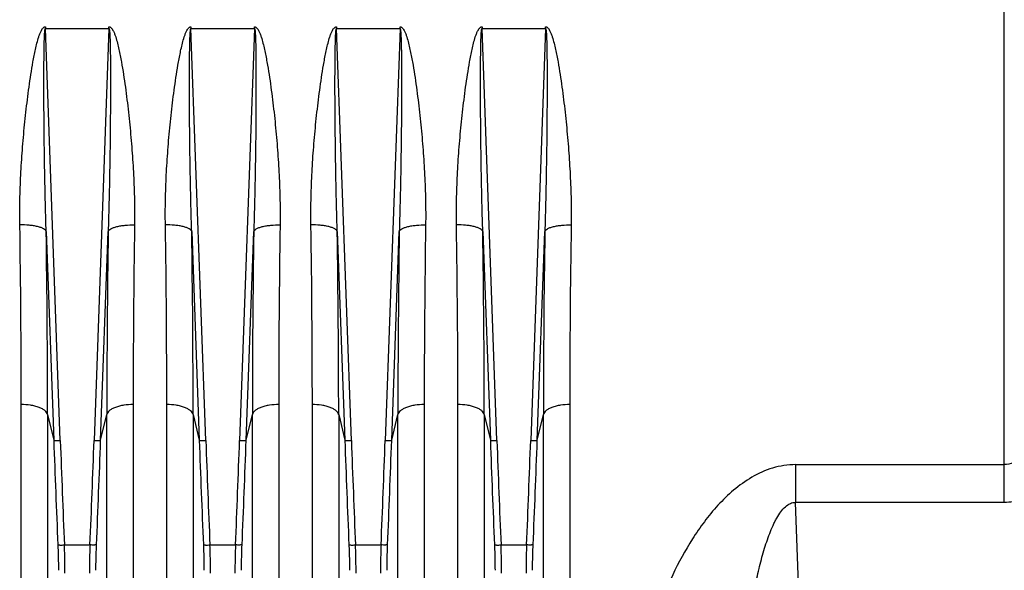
# Model space of a CAD drawing. Extents: x -3157 to 1181, y 8 to 2342.
# Tile 59 of 66: x 455 to 604, y 1071 to 1154. Entities that reach past the tile are written whole.
import ezdxf

# ---------------------------------------------------------------- set-up
doc = ezdxf.new("R2010")
doc.units = 0
doc.header["$LTSCALE"] = 65.395
doc.layers.get('0').update_dxf_attribs({"linetype": 'CONTINUOUS'})

msp = doc.modelspace()

# ---------------------------------------------------------------- linework, layer by layer
at = {"color": 9, "linetype": 'CONTINUOUS'}
for p, q in [((604.32, 1080.95), (604.32, 1252.13)), ((461.62, 1090.31), (459.37, 1152.58)), ((468.97, 1152.58), (466.73, 1090.31)), ((483.62, 1090.31), (481.37, 1152.58)), ((490.97, 1152.58), (488.73, 1090.31)), ((505.62, 1090.31), (503.37, 1152.58)), ((512.97, 1152.58), (510.73, 1090.31)), ((527.62, 1090.31), (525.37, 1152.58)), ((534.97, 1152.58), (532.73, 1090.31)), ((459.49, 1121.92), (460.63, 1090.34)), ((467.72, 1090.34), (468.86, 1121.92)), ((481.49, 1121.92), (482.63, 1090.34)), ((489.72, 1090.34), (490.86, 1121.92)), ((503.49, 1121.92), (504.63, 1090.34)), ((511.72, 1090.34), (512.86, 1121.92)), ((525.49, 1121.92), (526.63, 1090.34)), ((533.72, 1090.34), (534.86, 1121.92)), ((459.7, 1094.23), (460.63, 1090.34)), ((459.7, 1094.23), (459.7, 985.18)), ((467.72, 1090.34), (468.65, 1094.23)), ((468.65, 985.18), (468.65, 1094.23)), ((481.7, 1094.23), (481.7, 985.18)), ((481.7, 1094.23), (482.63, 1090.34)), ((489.72, 1090.34), (490.65, 1094.23)), ((490.65, 985.18), (490.65, 1094.23)), ((503.7, 1094.23), (504.63, 1090.34)), ((503.7, 1094.23), (503.7, 985.18)), ((511.72, 1090.34), (512.65, 1094.23)), ((512.65, 985.18), (512.65, 1094.23)), ((525.7, 1094.23), (526.63, 1090.34)), ((525.7, 1094.23), (525.7, 985.18)), ((533.72, 1090.34), (534.65, 1094.23)), ((534.65, 985.18), (534.65, 1094.23)), ((572.77, 1086.66), (604.32, 1086.66)), ((572.77, 1086.66), (572.77, 1080.95)), ((604.32, 1080.95), (572.77, 1080.95)), ((576.97, 960.7), (572.77, 1080.95)), ((462.24, 1074.52), (466.11, 1074.52)), ((484.24, 1074.52), (488.11, 1074.52)), ((506.24, 1074.52), (510.11, 1074.52)), ((528.24, 1074.52), (532.11, 1074.52))]:
    msp.add_line(p, q, dxfattribs=at)
at = {"color": 2, "linetype": 'CONTINUOUS'}
for p, q in [((459.37, 1152.86), (459.37, 1152.58)), ((459.37, 1152.58), (468.97, 1152.58)), ((468.97, 1152.58), (468.97, 1152.86)), ((481.37, 1152.86), (481.37, 1152.58)), ((481.37, 1152.58), (490.97, 1152.58)), ((490.97, 1152.58), (490.97, 1152.86)), ((503.37, 1152.86), (503.37, 1152.58)), ((503.37, 1152.58), (512.97, 1152.58)), ((512.97, 1152.58), (512.97, 1152.86)), ((525.37, 1152.86), (525.37, 1152.58)), ((525.37, 1152.58), (534.97, 1152.58)), ((534.97, 1152.58), (534.97, 1152.86)), ((455.72, 988.62), (455.72, 1095.75)), ((472.63, 1095.75), (472.63, 988.62)), ((477.72, 988.62), (477.72, 1095.75)), ((494.63, 1095.75), (494.63, 988.62)), ((499.72, 988.62), (499.72, 1095.75)), ((516.63, 1095.75), (516.63, 988.62)), ((521.72, 988.62), (521.72, 1095.75)), ((538.63, 1095.75), (538.63, 988.62))]:
    msp.add_line(p, q, dxfattribs=at)
for centre, radius, start, end in [((-1283.51, 1095.54), 1739.23, 0.00691, 0.90151), ((2260.63, 1095.15), 1788, 179.11069, 179.98089), ((-1261.51, 1095.54), 1739.23, 0.00691, 0.90151), ((2282.63, 1095.15), 1788, 179.11069, 179.98089), ((-1239.51, 1095.54), 1739.23, 0.00691, 0.90151), ((2304.63, 1095.15), 1788, 179.11069, 179.98089), ((-1217.51, 1095.54), 1739.23, 0.00691, 0.90151), ((2326.63, 1095.15), 1788, 179.11069, 179.98089)]:
    msp.add_arc(centre, radius, start, end, dxfattribs=at)
at = {"color": 9, "linetype": 'CONTINUOUS'}
for centre, radius, start, end in [((-1348.81, 1094.02), 1808.51, 0.00662, 0.88408), ((2327.87, 1093.63), 1859.22, 179.12789, 179.98141), ((-1326.81, 1094.02), 1808.51, 0.00662, 0.88408), ((2349.87, 1093.63), 1859.22, 179.12789, 179.98141), ((-1304.81, 1094.02), 1808.51, 0.00662, 0.88408), ((2371.87, 1093.63), 1859.22, 179.12789, 179.98141), ((-1282.81, 1094.02), 1808.51, 0.00662, 0.88408), ((2393.87, 1093.63), 1859.22, 179.12789, 179.98141), ((2998.99, 1182.06), 2540.02, 182.06931, 182.42585), ((3000.4, 1182.09), 2540.44, 182.07039, 182.42675), ((-2064.51, 1181.8), 2532.89, 357.5727, 357.93012), ((-2066.86, 1181.91), 2536.23, 357.57388, 357.93096), ((3020.99, 1182.06), 2540.02, 182.06931, 182.42585), ((3022.4, 1182.09), 2540.44, 182.07039, 182.42675), ((-2042.51, 1181.8), 2532.89, 357.5727, 357.93012), ((-2044.86, 1181.91), 2536.23, 357.57388, 357.93096), ((3042.99, 1182.06), 2540.02, 182.06931, 182.42585), ((3044.4, 1182.09), 2540.44, 182.07039, 182.42675), ((-2020.51, 1181.8), 2532.89, 357.5727, 357.93012), ((-2022.86, 1181.91), 2536.23, 357.57388, 357.93096), ((3064.99, 1182.06), 2540.02, 182.06931, 182.42585), ((3066.4, 1182.09), 2540.44, 182.07039, 182.42675), ((-1998.51, 1181.8), 2532.89, 357.5727, 357.93012), ((-2000.86, 1181.91), 2536.23, 357.57388, 357.93096)]:
    msp.add_arc(centre, radius, start, end, dxfattribs=at)
at = {"color": 2, "linetype": 'CONTINUOUS'}
for points, knots in [([(455.51, 1122.91), (455.48, 1124.16), (455.5, 1126.67), (455.63, 1130.44), (455.87, 1134.23), (456.15, 1137.4), (456.42, 1139.93), (456.64, 1141.83), (456.89, 1143.74), (457.17, 1145.64), (457.43, 1147.23), (457.67, 1148.49), (457.86, 1149.44), (458.08, 1150.38), (458.3, 1151.16), (458.51, 1151.77), (458.67, 1152.14), (458.82, 1152.42), (458.96, 1152.62), (459.11, 1152.77), (459.25, 1152.85), (459.33, 1152.86), (459.37, 1152.86)], [0, 0, 0, 0, 0.122946, 0.246566, 0.370818, 0.495654, 0.558276, 0.621025, 0.683896, 0.746882, 0.809978, 0.841567, 0.873182, 0.904824, 0.936492, 0.95234, 0.968197, 0.976134, 0.984075, 0.992017, 0.996012, 1, 1, 1, 1]), ([(468.97, 1152.86), (469.01, 1152.86), (469.1, 1152.85), (469.24, 1152.77), (469.39, 1152.62), (469.52, 1152.42), (469.68, 1152.14), (469.84, 1151.77), (470.05, 1151.16), (470.26, 1150.38), (470.48, 1149.44), (470.68, 1148.49), (470.92, 1147.23), (471.18, 1145.64), (471.46, 1143.74), (471.7, 1141.83), (471.93, 1139.93), (472.19, 1137.4), (472.47, 1134.23), (472.71, 1130.44), (472.85, 1126.67), (472.86, 1124.16), (472.84, 1122.91)], [0, 0, 0, 0, 0.00399, 0.007982, 0.015925, 0.023868, 0.031806, 0.047663, 0.063511, 0.095178, 0.12682, 0.158435, 0.190024, 0.25312, 0.316106, 0.378976, 0.441725, 0.504347, 0.629182, 0.753434, 0.877054, 1, 1, 1, 1]), ([(477.51, 1122.91), (477.48, 1124.16), (477.5, 1126.67), (477.63, 1130.44), (477.87, 1134.23), (478.15, 1137.4), (478.42, 1139.93), (478.64, 1141.83), (478.89, 1143.74), (479.17, 1145.64), (479.43, 1147.23), (479.67, 1148.49), (479.86, 1149.44), (480.08, 1150.38), (480.3, 1151.16), (480.51, 1151.77), (480.67, 1152.14), (480.82, 1152.42), (480.96, 1152.62), (481.11, 1152.77), (481.25, 1152.85), (481.33, 1152.86), (481.37, 1152.86)], [0, 0, 0, 0, 0.122946, 0.246566, 0.370818, 0.495654, 0.558276, 0.621025, 0.683896, 0.746882, 0.809978, 0.841567, 0.873182, 0.904824, 0.936492, 0.95234, 0.968197, 0.976134, 0.984075, 0.992017, 0.996012, 1, 1, 1, 1]), ([(490.97, 1152.86), (491.01, 1152.86), (491.1, 1152.85), (491.24, 1152.77), (491.39, 1152.62), (491.52, 1152.42), (491.68, 1152.14), (491.84, 1151.77), (492.05, 1151.16), (492.26, 1150.38), (492.48, 1149.44), (492.68, 1148.49), (492.92, 1147.23), (493.18, 1145.64), (493.46, 1143.74), (493.7, 1141.83), (493.93, 1139.93), (494.19, 1137.4), (494.47, 1134.23), (494.71, 1130.44), (494.85, 1126.67), (494.86, 1124.16), (494.84, 1122.91)], [0, 0, 0, 0, 0.00399, 0.007982, 0.015925, 0.023868, 0.031806, 0.047663, 0.063511, 0.095178, 0.12682, 0.158435, 0.190024, 0.25312, 0.316106, 0.378976, 0.441725, 0.504347, 0.629182, 0.753434, 0.877054, 1, 1, 1, 1]), ([(499.51, 1122.91), (499.48, 1124.16), (499.5, 1126.67), (499.63, 1130.44), (499.87, 1134.23), (500.15, 1137.4), (500.42, 1139.93), (500.64, 1141.83), (500.89, 1143.74), (501.17, 1145.64), (501.43, 1147.23), (501.67, 1148.49), (501.86, 1149.44), (502.08, 1150.38), (502.3, 1151.16), (502.51, 1151.77), (502.67, 1152.14), (502.82, 1152.42), (502.96, 1152.62), (503.11, 1152.77), (503.25, 1152.85), (503.33, 1152.86), (503.37, 1152.86)], [0, 0, 0, 0, 0.122946, 0.246566, 0.370818, 0.495654, 0.558276, 0.621025, 0.683896, 0.746882, 0.809978, 0.841567, 0.873182, 0.904824, 0.936492, 0.95234, 0.968197, 0.976134, 0.984075, 0.992017, 0.996012, 1, 1, 1, 1]), ([(512.97, 1152.86), (513.01, 1152.86), (513.1, 1152.85), (513.24, 1152.77), (513.39, 1152.62), (513.52, 1152.42), (513.68, 1152.14), (513.84, 1151.77), (514.05, 1151.16), (514.26, 1150.38), (514.48, 1149.44), (514.68, 1148.49), (514.92, 1147.23), (515.18, 1145.64), (515.46, 1143.74), (515.7, 1141.83), (515.93, 1139.93), (516.19, 1137.4), (516.47, 1134.23), (516.71, 1130.44), (516.85, 1126.67), (516.86, 1124.16), (516.84, 1122.91)], [0, 0, 0, 0, 0.00399, 0.007982, 0.015925, 0.023868, 0.031806, 0.047663, 0.063511, 0.095178, 0.12682, 0.158435, 0.190024, 0.25312, 0.316106, 0.378976, 0.441725, 0.504347, 0.629182, 0.753434, 0.877054, 1, 1, 1, 1]), ([(521.51, 1122.91), (521.48, 1124.16), (521.5, 1126.67), (521.63, 1130.44), (521.87, 1134.23), (522.15, 1137.4), (522.42, 1139.93), (522.64, 1141.83), (522.89, 1143.74), (523.17, 1145.64), (523.43, 1147.23), (523.67, 1148.49), (523.86, 1149.44), (524.08, 1150.38), (524.3, 1151.16), (524.51, 1151.77), (524.67, 1152.14), (524.82, 1152.42), (524.96, 1152.62), (525.11, 1152.77), (525.25, 1152.85), (525.33, 1152.86), (525.37, 1152.86)], [0, 0, 0, 0, 0.122946, 0.246566, 0.370818, 0.495654, 0.558276, 0.621025, 0.683896, 0.746882, 0.809978, 0.841567, 0.873182, 0.904824, 0.936492, 0.95234, 0.968197, 0.976134, 0.984075, 0.992017, 0.996012, 1, 1, 1, 1]), ([(534.97, 1152.86), (535.01, 1152.86), (535.1, 1152.85), (535.24, 1152.77), (535.39, 1152.62), (535.52, 1152.42), (535.68, 1152.14), (535.84, 1151.77), (536.05, 1151.16), (536.26, 1150.38), (536.48, 1149.44), (536.68, 1148.49), (536.92, 1147.23), (537.18, 1145.64), (537.46, 1143.74), (537.7, 1141.83), (537.93, 1139.93), (538.19, 1137.4), (538.47, 1134.23), (538.71, 1130.44), (538.85, 1126.67), (538.86, 1124.16), (538.84, 1122.91)], [0, 0, 0, 0, 0.00399, 0.007982, 0.015925, 0.023868, 0.031806, 0.047663, 0.063511, 0.095178, 0.12682, 0.158435, 0.190024, 0.25312, 0.316106, 0.378976, 0.441725, 0.504347, 0.629182, 0.753434, 0.877054, 1, 1, 1, 1])]:
    msp.add_open_spline(points, degree=3, knots=knots, dxfattribs=at)
at = {"color": 9, "linetype": 'CONTINUOUS'}
for points, knots in [([(459.49, 1121.92), (459.44, 1123.21), (459.37, 1125.79), (459.29, 1129.66), (459.23, 1132.88), (459.2, 1135.47), (459.18, 1137.41), (459.16, 1139.34), (459.15, 1141.28), (459.14, 1142.9), (459.14, 1144.19), (459.14, 1145.16), (459.15, 1146.13), (459.15, 1147.09), (459.16, 1148.06), (459.17, 1148.86), (459.18, 1149.5), (459.19, 1149.98), (459.2, 1150.46), (459.21, 1150.93), (459.22, 1151.32), (459.24, 1151.63), (459.25, 1151.86), (459.27, 1152.08), (459.29, 1152.26), (459.3, 1152.4), (459.32, 1152.49), (459.33, 1152.54), (459.36, 1152.59), (459.37, 1152.58)], [0, 0, 0, 0, 0.125859, 0.25196, 0.378227, 0.441403, 0.504597, 0.567798, 0.630996, 0.694172, 0.725745, 0.757302, 0.788835, 0.820335, 0.851787, 0.883163, 0.89881, 0.914416, 0.929964, 0.945426, 0.960748, 0.968323, 0.9758, 0.983119, 0.990137, 0.993433, 0.996401, 0.998767, 1, 1, 1, 1]), ([(468.97, 1152.58), (468.99, 1152.59), (469.01, 1152.54), (469.02, 1152.49), (469.04, 1152.4), (469.06, 1152.26), (469.08, 1152.08), (469.09, 1151.86), (469.11, 1151.63), (469.12, 1151.32), (469.14, 1150.93), (469.15, 1150.46), (469.16, 1149.98), (469.17, 1149.5), (469.18, 1148.86), (469.19, 1148.06), (469.2, 1147.09), (469.2, 1146.13), (469.2, 1145.16), (469.2, 1144.19), (469.2, 1142.9), (469.2, 1141.28), (469.18, 1139.34), (469.17, 1137.41), (469.15, 1135.47), (469.11, 1132.88), (469.06, 1129.66), (468.97, 1125.79), (468.9, 1123.21), (468.86, 1121.92)], [0, 0, 0, 0, 0.001233, 0.003599, 0.006567, 0.009863, 0.01688, 0.0242, 0.031676, 0.039251, 0.054573, 0.070036, 0.085584, 0.10119, 0.116836, 0.148213, 0.179665, 0.211165, 0.242698, 0.274255, 0.305827, 0.369004, 0.432201, 0.495403, 0.558596, 0.621773, 0.74804, 0.874141, 1, 1, 1, 1]), ([(481.49, 1121.92), (481.44, 1123.21), (481.37, 1125.79), (481.29, 1129.66), (481.23, 1132.88), (481.2, 1135.47), (481.18, 1137.41), (481.16, 1139.34), (481.15, 1141.28), (481.14, 1142.9), (481.14, 1144.19), (481.14, 1145.16), (481.15, 1146.13), (481.15, 1147.09), (481.16, 1148.06), (481.17, 1148.86), (481.18, 1149.5), (481.19, 1149.98), (481.2, 1150.46), (481.21, 1150.93), (481.22, 1151.32), (481.24, 1151.63), (481.25, 1151.86), (481.27, 1152.08), (481.29, 1152.26), (481.3, 1152.4), (481.32, 1152.49), (481.33, 1152.54), (481.36, 1152.59), (481.37, 1152.58)], [0, 0, 0, 0, 0.125859, 0.25196, 0.378227, 0.441403, 0.504597, 0.567798, 0.630996, 0.694172, 0.725745, 0.757302, 0.788835, 0.820335, 0.851787, 0.883163, 0.89881, 0.914416, 0.929964, 0.945426, 0.960748, 0.968323, 0.9758, 0.983119, 0.990137, 0.993433, 0.996401, 0.998767, 1, 1, 1, 1]), ([(490.97, 1152.58), (490.99, 1152.59), (491.01, 1152.54), (491.02, 1152.49), (491.04, 1152.4), (491.06, 1152.26), (491.08, 1152.08), (491.09, 1151.86), (491.11, 1151.63), (491.12, 1151.32), (491.14, 1150.93), (491.15, 1150.46), (491.16, 1149.98), (491.17, 1149.5), (491.18, 1148.86), (491.19, 1148.06), (491.2, 1147.09), (491.2, 1146.13), (491.2, 1145.16), (491.2, 1144.19), (491.2, 1142.9), (491.2, 1141.28), (491.18, 1139.34), (491.17, 1137.41), (491.15, 1135.47), (491.11, 1132.88), (491.06, 1129.66), (490.97, 1125.79), (490.9, 1123.21), (490.86, 1121.92)], [0, 0, 0, 0, 0.001233, 0.003599, 0.006567, 0.009863, 0.01688, 0.0242, 0.031676, 0.039251, 0.054573, 0.070036, 0.085584, 0.10119, 0.116836, 0.148213, 0.179665, 0.211165, 0.242698, 0.274255, 0.305827, 0.369004, 0.432201, 0.495403, 0.558596, 0.621773, 0.74804, 0.874141, 1, 1, 1, 1]), ([(503.49, 1121.92), (503.44, 1123.21), (503.37, 1125.79), (503.29, 1129.66), (503.23, 1132.88), (503.2, 1135.47), (503.18, 1137.41), (503.16, 1139.34), (503.15, 1141.28), (503.14, 1142.9), (503.14, 1144.19), (503.14, 1145.16), (503.15, 1146.13), (503.15, 1147.09), (503.16, 1148.06), (503.17, 1148.86), (503.18, 1149.5), (503.19, 1149.98), (503.2, 1150.46), (503.21, 1150.93), (503.22, 1151.32), (503.24, 1151.63), (503.25, 1151.86), (503.27, 1152.08), (503.29, 1152.26), (503.3, 1152.4), (503.32, 1152.49), (503.33, 1152.54), (503.36, 1152.59), (503.37, 1152.58)], [0, 0, 0, 0, 0.125859, 0.25196, 0.378227, 0.441403, 0.504597, 0.567798, 0.630996, 0.694172, 0.725745, 0.757302, 0.788835, 0.820335, 0.851787, 0.883163, 0.89881, 0.914416, 0.929964, 0.945426, 0.960748, 0.968323, 0.9758, 0.983119, 0.990137, 0.993433, 0.996401, 0.998767, 1, 1, 1, 1]), ([(512.97, 1152.58), (512.99, 1152.59), (513.01, 1152.54), (513.02, 1152.49), (513.04, 1152.4), (513.06, 1152.26), (513.08, 1152.08), (513.09, 1151.86), (513.11, 1151.63), (513.12, 1151.32), (513.14, 1150.93), (513.15, 1150.46), (513.16, 1149.98), (513.17, 1149.5), (513.18, 1148.86), (513.19, 1148.06), (513.2, 1147.09), (513.2, 1146.13), (513.2, 1145.16), (513.2, 1144.19), (513.2, 1142.9), (513.2, 1141.28), (513.18, 1139.34), (513.17, 1137.41), (513.15, 1135.47), (513.11, 1132.88), (513.06, 1129.66), (512.97, 1125.79), (512.9, 1123.21), (512.86, 1121.92)], [0, 0, 0, 0, 0.001233, 0.003599, 0.006567, 0.009863, 0.01688, 0.0242, 0.031676, 0.039251, 0.054573, 0.070036, 0.085584, 0.10119, 0.116836, 0.148213, 0.179665, 0.211165, 0.242698, 0.274255, 0.305827, 0.369004, 0.432201, 0.495403, 0.558596, 0.621773, 0.74804, 0.874141, 1, 1, 1, 1]), ([(525.49, 1121.92), (525.44, 1123.21), (525.37, 1125.79), (525.29, 1129.66), (525.23, 1132.88), (525.2, 1135.47), (525.18, 1137.41), (525.16, 1139.34), (525.15, 1141.28), (525.14, 1142.9), (525.14, 1144.19), (525.14, 1145.16), (525.15, 1146.13), (525.15, 1147.09), (525.16, 1148.06), (525.17, 1148.86), (525.18, 1149.5), (525.19, 1149.98), (525.2, 1150.46), (525.21, 1150.93), (525.22, 1151.32), (525.24, 1151.63), (525.25, 1151.86), (525.27, 1152.08), (525.29, 1152.26), (525.3, 1152.4), (525.32, 1152.49), (525.33, 1152.54), (525.36, 1152.59), (525.37, 1152.58)], [0, 0, 0, 0, 0.125859, 0.25196, 0.378227, 0.441403, 0.504597, 0.567798, 0.630996, 0.694172, 0.725745, 0.757302, 0.788835, 0.820335, 0.851787, 0.883163, 0.89881, 0.914416, 0.929964, 0.945426, 0.960748, 0.968323, 0.9758, 0.983119, 0.990137, 0.993433, 0.996401, 0.998767, 1, 1, 1, 1]), ([(534.97, 1152.58), (534.99, 1152.59), (535.01, 1152.54), (535.02, 1152.49), (535.04, 1152.4), (535.06, 1152.26), (535.08, 1152.08), (535.09, 1151.86), (535.11, 1151.63), (535.12, 1151.32), (535.14, 1150.93), (535.15, 1150.46), (535.16, 1149.98), (535.17, 1149.5), (535.18, 1148.86), (535.19, 1148.06), (535.2, 1147.09), (535.2, 1146.13), (535.2, 1145.16), (535.2, 1144.19), (535.2, 1142.9), (535.2, 1141.28), (535.18, 1139.34), (535.17, 1137.41), (535.15, 1135.47), (535.11, 1132.88), (535.06, 1129.66), (534.97, 1125.79), (534.9, 1123.21), (534.86, 1121.92)], [0, 0, 0, 0, 0.001233, 0.003599, 0.006567, 0.009863, 0.01688, 0.0242, 0.031676, 0.039251, 0.054573, 0.070036, 0.085584, 0.10119, 0.116836, 0.148213, 0.179665, 0.211165, 0.242698, 0.274255, 0.305827, 0.369004, 0.432201, 0.495403, 0.558596, 0.621773, 0.74804, 0.874141, 1, 1, 1, 1]), ([(459.49, 1121.92), (459.46, 1122), (459.35, 1122.15), (459.07, 1122.34), (458.68, 1122.51), (458.16, 1122.66), (457.56, 1122.78), (456.66, 1122.89), (455.97, 1122.91), (455.51, 1122.91)], [0, 0, 0, 0, 0.054884, 0.130896, 0.233224, 0.360693, 0.509197, 0.670922, 1, 1, 1, 1]), ([(468.86, 1121.92), (468.89, 1122), (469, 1122.15), (469.27, 1122.34), (469.67, 1122.51), (470.18, 1122.66), (470.79, 1122.78), (471.68, 1122.89), (472.38, 1122.91), (472.84, 1122.91)], [0, 0, 0, 0, 0.054884, 0.130896, 0.233224, 0.360692, 0.509196, 0.670922, 1, 1, 1, 1]), ([(481.49, 1121.92), (481.46, 1122), (481.35, 1122.15), (481.07, 1122.34), (480.68, 1122.51), (480.16, 1122.66), (479.56, 1122.78), (478.66, 1122.89), (477.97, 1122.91), (477.51, 1122.91)], [0, 0, 0, 0, 0.054884, 0.130896, 0.233224, 0.360693, 0.509197, 0.670922, 1, 1, 1, 1]), ([(490.86, 1121.92), (490.89, 1122), (491, 1122.15), (491.27, 1122.34), (491.67, 1122.51), (492.18, 1122.66), (492.79, 1122.78), (493.68, 1122.89), (494.38, 1122.91), (494.84, 1122.91)], [0, 0, 0, 0, 0.054884, 0.130896, 0.233224, 0.360692, 0.509196, 0.670922, 1, 1, 1, 1]), ([(503.49, 1121.92), (503.46, 1122), (503.35, 1122.15), (503.07, 1122.34), (502.68, 1122.51), (502.16, 1122.66), (501.56, 1122.78), (500.66, 1122.89), (499.97, 1122.91), (499.51, 1122.91)], [0, 0, 0, 0, 0.054884, 0.130896, 0.233224, 0.360693, 0.509197, 0.670922, 1, 1, 1, 1]), ([(512.86, 1121.92), (512.89, 1122), (513, 1122.15), (513.27, 1122.34), (513.67, 1122.51), (514.18, 1122.66), (514.79, 1122.78), (515.68, 1122.89), (516.38, 1122.91), (516.84, 1122.91)], [0, 0, 0, 0, 0.054884, 0.130896, 0.233224, 0.360692, 0.509196, 0.670922, 1, 1, 1, 1]), ([(525.49, 1121.92), (525.46, 1122), (525.35, 1122.15), (525.07, 1122.34), (524.68, 1122.51), (524.16, 1122.66), (523.56, 1122.78), (522.66, 1122.89), (521.97, 1122.91), (521.51, 1122.91)], [0, 0, 0, 0, 0.054884, 0.130896, 0.233224, 0.360693, 0.509197, 0.670922, 1, 1, 1, 1]), ([(534.86, 1121.92), (534.89, 1122), (535, 1122.15), (535.27, 1122.34), (535.67, 1122.51), (536.18, 1122.66), (536.79, 1122.78), (537.68, 1122.89), (538.38, 1122.91), (538.84, 1122.91)], [0, 0, 0, 0, 0.054884, 0.130896, 0.233224, 0.360692, 0.509196, 0.670922, 1, 1, 1, 1]), ([(459.7, 1094.23), (459.65, 1094.45), (459.38, 1094.78), (458.9, 1095.1), (458.38, 1095.34), (457.78, 1095.52), (456.88, 1095.7), (456.18, 1095.75), (455.72, 1095.75)], [0, 0, 0, 0, 0.154846, 0.261873, 0.389125, 0.533438, 0.688273, 1, 1, 1, 1]), ([(472.63, 1095.75), (472.16, 1095.75), (471.46, 1095.7), (470.57, 1095.52), (469.96, 1095.34), (469.45, 1095.1), (468.96, 1094.78), (468.7, 1094.45), (468.65, 1094.23)], [0, 0, 0, 0, 0.311727, 0.466562, 0.610875, 0.738127, 0.845154, 1, 1, 1, 1]), ([(481.7, 1094.23), (481.65, 1094.45), (481.38, 1094.78), (480.9, 1095.1), (480.38, 1095.34), (479.78, 1095.52), (478.88, 1095.7), (478.18, 1095.75), (477.72, 1095.75)], [0, 0, 0, 0, 0.154846, 0.261873, 0.389125, 0.533438, 0.688273, 1, 1, 1, 1]), ([(494.63, 1095.75), (494.16, 1095.75), (493.46, 1095.7), (492.57, 1095.52), (491.96, 1095.34), (491.45, 1095.1), (490.96, 1094.78), (490.7, 1094.45), (490.65, 1094.23)], [0, 0, 0, 0, 0.311727, 0.466562, 0.610875, 0.738127, 0.845154, 1, 1, 1, 1]), ([(503.7, 1094.23), (503.65, 1094.45), (503.38, 1094.78), (502.9, 1095.1), (502.38, 1095.34), (501.78, 1095.52), (500.88, 1095.7), (500.18, 1095.75), (499.72, 1095.75)], [0, 0, 0, 0, 0.154846, 0.261873, 0.389125, 0.533438, 0.688273, 1, 1, 1, 1]), ([(516.63, 1095.75), (516.16, 1095.75), (515.46, 1095.7), (514.57, 1095.52), (513.96, 1095.34), (513.45, 1095.1), (512.96, 1094.78), (512.7, 1094.45), (512.65, 1094.23)], [0, 0, 0, 0, 0.311727, 0.466562, 0.610875, 0.738127, 0.845154, 1, 1, 1, 1]), ([(525.7, 1094.23), (525.65, 1094.45), (525.38, 1094.78), (524.9, 1095.1), (524.38, 1095.34), (523.78, 1095.52), (522.88, 1095.7), (522.18, 1095.75), (521.72, 1095.75)], [0, 0, 0, 0, 0.154846, 0.261873, 0.389125, 0.533438, 0.688273, 1, 1, 1, 1]), ([(538.63, 1095.75), (538.16, 1095.75), (537.46, 1095.7), (536.57, 1095.52), (535.96, 1095.34), (535.45, 1095.1), (534.96, 1094.78), (534.7, 1094.45), (534.65, 1094.23)], [0, 0, 0, 0, 0.311727, 0.466562, 0.610875, 0.738127, 0.845154, 1, 1, 1, 1]), ([(460.63, 1090.34), (460.64, 1090.33), (460.67, 1090.33), (460.74, 1090.32), (460.83, 1090.31), (461.01, 1090.3), (461.28, 1090.3), (461.5, 1090.31), (461.62, 1090.31)], [0, 0, 0, 0, 0.035979, 0.103514, 0.201108, 0.325679, 0.638409, 1, 1, 1, 1]), ([(466.73, 1090.31), (466.85, 1090.31), (467.07, 1090.3), (467.34, 1090.3), (467.51, 1090.31), (467.61, 1090.32), (467.68, 1090.33), (467.71, 1090.33), (467.72, 1090.34)], [0, 0, 0, 0, 0.361552, 0.674267, 0.798852, 0.896468, 0.964017, 1, 1, 1, 1]), ([(482.63, 1090.34), (482.64, 1090.33), (482.67, 1090.33), (482.74, 1090.32), (482.83, 1090.31), (483.01, 1090.3), (483.28, 1090.3), (483.5, 1090.31), (483.62, 1090.31)], [0, 0, 0, 0, 0.035979, 0.103514, 0.201108, 0.325679, 0.638409, 1, 1, 1, 1]), ([(488.73, 1090.31), (488.85, 1090.31), (489.07, 1090.3), (489.34, 1090.3), (489.51, 1090.31), (489.61, 1090.32), (489.68, 1090.33), (489.71, 1090.33), (489.72, 1090.34)], [0, 0, 0, 0, 0.361552, 0.674267, 0.798852, 0.896468, 0.964017, 1, 1, 1, 1]), ([(504.63, 1090.34), (504.64, 1090.33), (504.67, 1090.33), (504.74, 1090.32), (504.83, 1090.31), (505.01, 1090.3), (505.28, 1090.3), (505.5, 1090.31), (505.62, 1090.31)], [0, 0, 0, 0, 0.035979, 0.103514, 0.201108, 0.325679, 0.638409, 1, 1, 1, 1]), ([(510.73, 1090.31), (510.85, 1090.31), (511.07, 1090.3), (511.34, 1090.3), (511.51, 1090.31), (511.61, 1090.32), (511.68, 1090.33), (511.71, 1090.33), (511.72, 1090.34)], [0, 0, 0, 0, 0.361552, 0.674267, 0.798852, 0.896468, 0.964017, 1, 1, 1, 1]), ([(526.63, 1090.34), (526.64, 1090.33), (526.67, 1090.33), (526.74, 1090.32), (526.83, 1090.31), (527.01, 1090.3), (527.28, 1090.3), (527.5, 1090.31), (527.62, 1090.31)], [0, 0, 0, 0, 0.035979, 0.103514, 0.201108, 0.325679, 0.638409, 1, 1, 1, 1]), ([(532.73, 1090.31), (532.85, 1090.31), (533.07, 1090.3), (533.34, 1090.3), (533.51, 1090.31), (533.61, 1090.32), (533.68, 1090.33), (533.71, 1090.33), (533.72, 1090.34)], [0, 0, 0, 0, 0.361552, 0.674267, 0.798852, 0.896468, 0.964017, 1, 1, 1, 1]), ([(609.09, 1090.15), (608.78, 1089.67), (608.13, 1088.78), (607, 1087.64), (605.73, 1086.86), (604.77, 1086.66), (604.32, 1086.66)], [0, 0, 0, 0, 0.27876, 0.538585, 0.777266, 1, 1, 1, 1]), ([(572.77, 1086.66), (572.19, 1086.66), (571.01, 1086.57), (568.74, 1086.05), (566.1, 1084.86), (563.37, 1082.88), (561, 1080.57), (558.95, 1078.07), (556.57, 1074.62), (554.13, 1070.12), (551.88, 1064.57), (550.29, 1059), (549.36, 1053.48), (549.22, 1049.81), (549.29, 1048.01)], [0, 0, 0, 0, 0.036096, 0.071983, 0.142479, 0.211287, 0.278553, 0.344487, 0.409239, 0.535447, 0.657568, 0.775643, 0.889707, 1, 1, 1, 1]), ([(613.87, 1085.03), (613.21, 1084.44), (611.82, 1083.34), (609.5, 1082.02), (606.98, 1081.15), (605.2, 1080.95), (604.32, 1080.95)], [0, 0, 0, 0, 0.249948, 0.499941, 0.749981, 1, 1, 1, 1]), ([(564.28, 1038.63), (564.21, 1040.58), (564.18, 1044.5), (564.39, 1050.41), (564.78, 1055.35), (565.21, 1059.31), (565.6, 1062.26), (566.06, 1065.19), (566.6, 1068.09), (567.22, 1070.92), (567.83, 1073.22), (568.39, 1074.99), (568.84, 1076.26), (569.26, 1077.27), (569.62, 1078.03), (570, 1078.74), (570.49, 1079.52), (571.16, 1080.31), (571.81, 1080.76), (572.37, 1080.93), (572.64, 1080.95), (572.77, 1080.95)], [0, 0, 0, 0, 0.131137, 0.26408, 0.398046, 0.46515, 0.532148, 0.59887, 0.66507, 0.730383, 0.794227, 0.825312, 0.855591, 0.884811, 0.898888, 0.912535, 0.938281, 0.961428, 0.981655, 0.990938, 1, 1, 1, 1]), ([(461.25, 1074.55), (461.26, 1074.21), (461.31, 1072.92), (461.33, 1071.64), (461.33, 1070.69)], [0, 0, 0, 0, 0.261306, 1, 1, 1, 1]), ([(461.25, 1074.54), (461.25, 1074.54), (461.29, 1074.53), (461.35, 1074.52), (461.45, 1074.52), (461.63, 1074.51), (461.9, 1074.51), (462.12, 1074.52), (462.24, 1074.52)], [0, 0, 0, 0, 0.032837, 0.097426, 0.195995, 0.325335, 0.65043, 1, 1, 1, 1]), ([(462.33, 1070.24), (462.33, 1070.58), (462.32, 1072), (462.28, 1073.43), (462.24, 1074.52)], [0, 0, 0, 0, 0.235467, 1, 1, 1, 1]), ([(466.11, 1074.52), (466.09, 1074.15), (466.04, 1072.72), (466.02, 1071.29), (466.02, 1070.24)], [0, 0, 0, 0, 0.261342, 1, 1, 1, 1]), ([(467.1, 1074.54), (467.09, 1074.54), (467.06, 1074.53), (467, 1074.52), (466.9, 1074.52), (466.71, 1074.51), (466.45, 1074.51), (466.22, 1074.52), (466.11, 1074.52)], [0, 0, 0, 0, 0.032616, 0.097016, 0.195472, 0.32479, 0.650085, 1, 1, 1, 1]), ([(467.01, 1070.69), (467.01, 1070.99), (467.02, 1072.28), (467.06, 1073.56), (467.1, 1074.55)], [0, 0, 0, 0, 0.235446, 1, 1, 1, 1]), ([(483.25, 1074.55), (483.26, 1074.21), (483.31, 1072.92), (483.33, 1071.64), (483.33, 1070.69)], [0, 0, 0, 0, 0.261306, 1, 1, 1, 1]), ([(483.25, 1074.54), (483.25, 1074.54), (483.29, 1074.53), (483.35, 1074.52), (483.45, 1074.52), (483.63, 1074.51), (483.9, 1074.51), (484.12, 1074.52), (484.24, 1074.52)], [0, 0, 0, 0, 0.032837, 0.097426, 0.195995, 0.325335, 0.65043, 1, 1, 1, 1]), ([(484.33, 1070.24), (484.33, 1070.58), (484.32, 1072), (484.28, 1073.43), (484.24, 1074.52)], [0, 0, 0, 0, 0.235467, 1, 1, 1, 1]), ([(488.11, 1074.52), (488.09, 1074.15), (488.04, 1072.72), (488.02, 1071.29), (488.02, 1070.24)], [0, 0, 0, 0, 0.261342, 1, 1, 1, 1]), ([(489.1, 1074.54), (489.09, 1074.54), (489.06, 1074.53), (489, 1074.52), (488.9, 1074.52), (488.71, 1074.51), (488.45, 1074.51), (488.22, 1074.52), (488.11, 1074.52)], [0, 0, 0, 0, 0.032616, 0.097016, 0.195472, 0.32479, 0.650085, 1, 1, 1, 1]), ([(489.01, 1070.69), (489.01, 1070.99), (489.02, 1072.28), (489.06, 1073.56), (489.1, 1074.55)], [0, 0, 0, 0, 0.235446, 1, 1, 1, 1]), ([(505.25, 1074.55), (505.26, 1074.21), (505.31, 1072.92), (505.33, 1071.64), (505.33, 1070.69)], [0, 0, 0, 0, 0.261306, 1, 1, 1, 1]), ([(505.25, 1074.54), (505.25, 1074.54), (505.29, 1074.53), (505.35, 1074.52), (505.45, 1074.52), (505.63, 1074.51), (505.9, 1074.51), (506.12, 1074.52), (506.24, 1074.52)], [0, 0, 0, 0, 0.032837, 0.097426, 0.195995, 0.325335, 0.65043, 1, 1, 1, 1]), ([(506.33, 1070.24), (506.33, 1070.58), (506.32, 1072), (506.28, 1073.43), (506.24, 1074.52)], [0, 0, 0, 0, 0.235467, 1, 1, 1, 1]), ([(510.11, 1074.52), (510.09, 1074.15), (510.04, 1072.72), (510.02, 1071.29), (510.02, 1070.24)], [0, 0, 0, 0, 0.261342, 1, 1, 1, 1]), ([(511.1, 1074.54), (511.09, 1074.54), (511.06, 1074.53), (511, 1074.52), (510.9, 1074.52), (510.71, 1074.51), (510.45, 1074.51), (510.22, 1074.52), (510.11, 1074.52)], [0, 0, 0, 0, 0.032616, 0.097016, 0.195472, 0.32479, 0.650085, 1, 1, 1, 1]), ([(511.01, 1070.69), (511.01, 1070.99), (511.02, 1072.28), (511.06, 1073.56), (511.1, 1074.55)], [0, 0, 0, 0, 0.235446, 1, 1, 1, 1]), ([(527.25, 1074.55), (527.26, 1074.21), (527.31, 1072.92), (527.33, 1071.64), (527.33, 1070.69)], [0, 0, 0, 0, 0.261306, 1, 1, 1, 1]), ([(527.25, 1074.54), (527.25, 1074.54), (527.29, 1074.53), (527.35, 1074.52), (527.45, 1074.52), (527.63, 1074.51), (527.9, 1074.51), (528.12, 1074.52), (528.24, 1074.52)], [0, 0, 0, 0, 0.032837, 0.097426, 0.195995, 0.325335, 0.65043, 1, 1, 1, 1]), ([(528.33, 1070.24), (528.33, 1070.58), (528.32, 1072), (528.28, 1073.43), (528.24, 1074.52)], [0, 0, 0, 0, 0.235467, 1, 1, 1, 1]), ([(532.11, 1074.52), (532.09, 1074.15), (532.04, 1072.72), (532.02, 1071.29), (532.02, 1070.24)], [0, 0, 0, 0, 0.261342, 1, 1, 1, 1]), ([(533.1, 1074.54), (533.09, 1074.54), (533.06, 1074.53), (533, 1074.52), (532.9, 1074.52), (532.71, 1074.51), (532.45, 1074.51), (532.22, 1074.52), (532.11, 1074.52)], [0, 0, 0, 0, 0.032616, 0.097016, 0.195472, 0.32479, 0.650085, 1, 1, 1, 1]), ([(533.01, 1070.69), (533.01, 1070.99), (533.02, 1072.28), (533.06, 1073.56), (533.1, 1074.55)], [0, 0, 0, 0, 0.235446, 1, 1, 1, 1])]:
    msp.add_open_spline(points, degree=3, knots=knots, dxfattribs=at)

doc.saveas('drawing.dxf')
